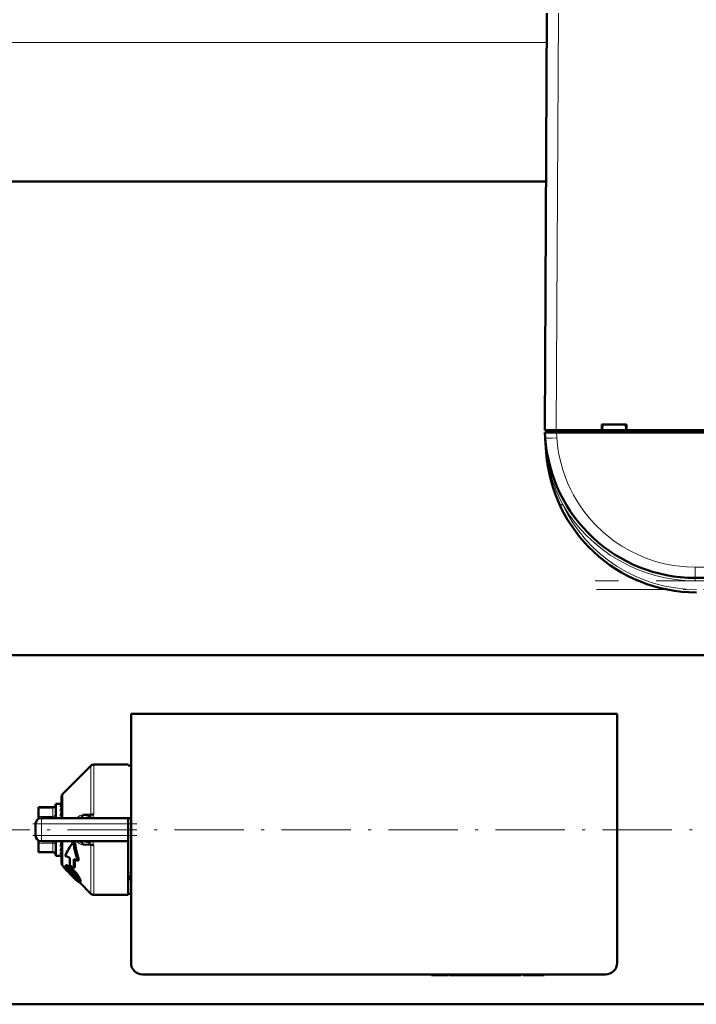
# Model space of a CAD drawing. Extents: x -1351 to 1763, y -1300 to 612.
# Tile 28 of 80: x 238 to 355, y -1297 to -1127. Entities that reach past the tile are written whole.
import ezdxf

# ---------------------------------------------------------------- set-up
doc = ezdxf.new("R2010")
doc.units = 0
doc.linetypes.add('DASHDOT', pattern=[18.5, 12, -3, 0.5, -3])

msp = doc.modelspace()

# ---------------------------------------------------------------- linework, layer by layer
at = {"color": 7, "lineweight": 50}
for p, q in [((329.1, -1198.33), (329.48, -1126.28)), ((329.32, -1155.33), (233.88, -1155.33)), ((329.13, -1198.73), (331.12, -1198.73)), ((329.19, -1199.65), (329.13, -1198.73)), ((329.4, -1198.33), (329.4, -1198.73)), ((329.4, -1198.33), (331.1, -1198.33)), ((331.1, -1198.33), (338.95, -1198.33)), ((552.08, -1198.73), (331.12, -1198.73)), ((338.95, -1198.33), (338.95, -1197.33)), ((338.95, -1197.33), (343.25, -1197.33)), ((338.95, -1198.33), (339.04, -1198.33)), ((339, -1198.33), (343.2, -1198.33)), ((339.1, -1197.33), (339.04, -1198.33)), ((339.04, -1198.33), (339.1, -1197.33)), ((343.17, -1198.33), (339.04, -1198.33)), ((343.1, -1197.33), (343.17, -1198.33)), ((343.17, -1198.33), (343.25, -1198.33)), ((343.25, -1197.33), (343.25, -1198.33)), ((343.25, -1198.33), (440.95, -1198.33)), ((329.37, -1202.15), (329.2, -1199.67)), ((528.07, -1223.83), (355.13, -1223.83)), ((416.4, -1237.18), (146.8, -1237.18)), ((341.6, -1247.33), (257.6, -1247.33)), ((257.6, -1247.33), (257.6, -1290.33)), ((341.6, -1290.33), (341.6, -1247.33)), ((245.81, -1261.12), (250.64, -1256.29)), ((251.14, -1256.08), (257.1, -1256.08)), ((257.1, -1256.26), (257.1, -1256.08)), ((257.6, -1256.26), (257.1, -1256.26)), ((245.6, -1265.33), (245.6, -1261.62)), ((241.6, -1263.45), (241.6, -1263.58)), ((244.1, -1263.45), (241.6, -1263.45)), ((241.6, -1265.02), (241.6, -1263.58)), ((244.6, -1262.83), (244.6, -1265.33)), ((245.43, -1262.83), (244.6, -1262.83)), ((245.43, -1262.83), (245.43, -1262.83)), ((245.6, -1262.83), (245.43, -1262.83)), ((245.6, -1262.98), (245.43, -1262.98)), ((245.6, -1263.4), (245.43, -1263.4)), ((241.6, -1265.02), (241.6, -1265.47)), ((242.1, -1265.33), (257.1, -1265.33)), ((245.6, -1264.07), (245.43, -1264.07)), ((245.6, -1264.95), (245.43, -1264.95)), ((245.55, -1265.33), (245.6, -1265.06)), ((245.6, -1264.48), (245.58, -1264.95)), ((245.6, -1263.8), (245.59, -1264.07)), ((245.6, -1263.88), (245.59, -1264.07)), ((245.59, -1264.73), (245.6, -1264.79)), ((245.6, -1263.92), (245.6, -1263.95)), ((245.6, -1265.27), (245.6, -1265.33)), ((249.24, -1264.76), (250.64, -1264.75)), ((249.44, -1265.33), (249.42, -1265.33)), ((257.1, -1265.33), (257.1, -1266.33)), ((257.1, -1265.33), (257.6, -1265.33)), ((241.1, -1268.33), (241.1, -1266.33)), ((241.25, -1265.81), (241.26, -1265.79)), ((257.1, -1266.33), (257.1, -1268.33)), ((257.1, -1268.33), (257.1, -1269.33)), ((241.25, -1268.86), (241.26, -1268.87)), ((241.6, -1269.28), (241.6, -1269.2)), ((241.6, -1269.64), (241.6, -1269.28)), ((241.6, -1271.09), (241.6, -1269.64)), ((242.1, -1269.33), (257.1, -1269.33)), ((244.6, -1269.33), (244.6, -1269.58)), ((244.6, -1269.58), (244.6, -1271.83)), ((245.6, -1270.22), (245.43, -1270.22)), ((245.56, -1269.58), (245.6, -1269.39)), ((245.6, -1269.94), (245.57, -1269.55)), ((245.6, -1269.81), (245.58, -1269.49)), ((245.6, -1270.51), (245.59, -1270.35)), ((245.6, -1270.61), (245.59, -1270.38)), ((245.6, -1273.05), (245.6, -1269.33)), ((247.92, -1269.57), (247.67, -1269.33)), ((250.64, -1269.92), (249.24, -1269.9)), ((249.44, -1269.33), (249.42, -1269.33)), ((250.64, -1269.92), (250.64, -1269.88)), ((257.1, -1278.58), (257.1, -1269.33)), ((241.6, -1271.09), (241.6, -1271.22)), ((244.1, -1271.22), (241.6, -1271.22)), ((245.53, -1271.83), (244.6, -1271.83)), ((245.6, -1270.99), (245.43, -1270.99)), ((245.6, -1271.53), (245.43, -1271.53)), ((245.6, -1271.8), (245.43, -1271.8)), ((247.01, -1272.16), (246.21, -1271.85)), ((246.2, -1273.93), (245.81, -1273.54)), ((246.34, -1273.5), (246.19, -1273.65)), ((247.72, -1273.95), (247.01, -1273.43)), ((247.89, -1273.79), (247.72, -1273.95)), ((247.74, -1272.44), (248.38, -1272.68)), ((248.57, -1272.5), (248.38, -1272.68)), ((246.61, -1274.36), (246.48, -1274.09)), ((246.5, -1274.38), (246.48, -1274.4)), ((246.5, -1274.38), (246.48, -1274.4)), ((247.38, -1275.23), (247.36, -1275.21)), ((247.51, -1275.07), (247.53, -1275.09)), ((247.94, -1275.48), (248.37, -1275.84)), ((248.29, -1276.03), (247.79, -1275.63)), ((250.64, -1278.38), (248.68, -1276.41)), ((248.87, -1276.25), (248.72, -1276.4)), ((257.1, -1275.85), (257.1, -1276.08)), ((257.57, -1275.85), (257.1, -1275.85)), ((251.14, -1278.58), (257.1, -1278.58)), ((257.6, -1278.4), (257.1, -1278.4)), ((259.6, -1292.33), (339.6, -1292.33)), ((309.53, -1292.33), (309.53, -1292.43)), ((311.04, -1292.43), (309.53, -1292.43)), ((311.04, -1292.33), (311.04, -1292.43)), ((311.04, -1292.43), (312.39, -1292.43)), ((312.39, -1292.33), (312.39, -1292.43)), ((312.6, -1292.43), (312.6, -1292.33)), ((312.6, -1292.43), (313.36, -1292.43)), ((313.36, -1292.33), (313.36, -1292.43)), ((313.36, -1292.43), (317.93, -1292.43)), ((317.93, -1292.33), (317.93, -1292.43)), ((320.39, -1292.43), (317.93, -1292.43)), ((320.39, -1292.33), (320.39, -1292.43)), ((321.11, -1292.43), (320.39, -1292.43)), ((321.11, -1292.33), (321.11, -1292.43)), ((321.11, -1292.43), (324.05, -1292.43)), ((324.05, -1292.33), (324.05, -1292.43)), ((324.71, -1292.43), (324.05, -1292.43)), ((324.71, -1292.33), (324.71, -1292.43)), ((324.97, -1292.43), (324.71, -1292.43)), ((324.97, -1292.33), (324.97, -1292.43)), ((325.34, -1292.33), (325.34, -1292.43)), ((326.65, -1292.43), (325.34, -1292.43)), ((326.65, -1292.33), (326.65, -1292.43)), ((327.67, -1292.43), (326.65, -1292.43)), ((327.67, -1292.33), (327.67, -1292.43)), ((328.98, -1292.43), (327.67, -1292.43)), ((328.98, -1292.33), (328.98, -1292.43)), ((541.6, -1297.48), (-298.4, -1297.48))]:
    msp.add_line(p, q, dxfattribs=at)
at = {"color": 7, "lineweight": 18}
for p, q in [((331.48, -1126.28), (331.1, -1198.33)), ((329.45, -1131.33), (233.75, -1131.33)), ((331.1, -1198.73), (331.1, -1198.33)), ((331.12, -1198.73), (331.19, -1199.65)), ((331.87, -1211.24), (331.73, -1211.3)), ((332.19, -1211.09), (331.87, -1211.24)), ((355.13, -1221.97), (528.07, -1221.97)), ((355.13, -1221.97), (355.13, -1223.83)), ((355.13, -1224.33), (355.13, -1223.83)), ((528.07, -1224.33), (355.13, -1224.33)), ((250.64, -1264.75), (250.64, -1256.29)), ((251.14, -1256.08), (251.14, -1264.7)), ((245.81, -1261.12), (245.81, -1265.33)), ((244.1, -1263.58), (241.6, -1263.58)), ((244.1, -1263.45), (244.1, -1263.58)), ((244.1, -1265.02), (244.1, -1263.58)), ((241.6, -1265.02), (244.1, -1265.02)), ((242.1, -1266.33), (242.1, -1265.33)), ((244.1, -1265.02), (244.1, -1265.33)), ((242.1, -1266.33), (241.1, -1266.33)), ((242.1, -1266.33), (242.1, -1268.33)), ((257.1, -1266.33), (242.1, -1266.33)), ((242.1, -1268.33), (241.1, -1268.33)), ((242.1, -1268.33), (257.1, -1268.33)), ((242.1, -1269.33), (242.1, -1268.33)), ((244.1, -1269.64), (241.6, -1269.64)), ((244.1, -1269.33), (244.1, -1269.64)), ((244.1, -1271.09), (244.1, -1269.64)), ((245.81, -1273.54), (245.81, -1269.33)), ((250.64, -1278.38), (250.64, -1269.92)), ((251.14, -1269.97), (251.14, -1278.58)), ((241.6, -1271.09), (244.1, -1271.09)), ((244.1, -1271.09), (244.1, -1271.22)), ((246.57, -1273.48), (246.42, -1273.63)), ((246.57, -1274), (246.48, -1274.09)), ((246.75, -1274.21), (246.61, -1274.36)), ((247.06, -1274.6), (246.92, -1274.74)), ((247.33, -1273.97), (247.18, -1274.13)), ((247.51, -1275.07), (247.36, -1275.21)), ((247.94, -1275.48), (247.79, -1275.63)), ((248.11, -1274.79), (247.95, -1274.94)), ((248.4, -1275.92), (248.29, -1276.03)), ((248.66, -1275.58), (248.51, -1275.73)), ((248.88, -1276.12), (248.74, -1276.27))]:
    msp.add_line(p, q, dxfattribs=at)
at = {"color": 7, "linetype": 'DASHDOT', "lineweight": 18, "ltscale": 0.012015}
msp.add_line((331.1, -1198.29), (331.1, -1198.77), dxfattribs=at)
at = {"color": 7, "linetype": 'DASHDOT', "lineweight": 18}
for p, q in [((545.37, -1224.33), (337.84, -1224.33)), ((338.05, -1225.83), (545.16, -1225.83)), ((-382.4, -1267.33), (625.6, -1267.33))]:
    msp.add_line(p, q, dxfattribs=at)
at = {"color": 7, "linetype": 'DASHDOT', "lineweight": 18, "ltscale": 0.45}
msp.add_line((240.6, -1266.33), (258.6, -1266.33), dxfattribs=at)
at = {"color": 7, "linetype": 'DASHDOT', "lineweight": 18, "ltscale": 0.060016}
msp.add_line((242.1, -1266.13), (242.1, -1268.53), dxfattribs=at)
at = {"color": 7, "linetype": 'DASHDOT', "lineweight": 18, "ltscale": 0.450015}
msp.add_line((258.6, -1268.33), (240.6, -1268.33), dxfattribs=at)
at = {"color": 7, "linetype": 'DASHDOT', "lineweight": 18, "ltscale": 0.003015}
msp.add_line((314.64, -1292.32), (314.64, -1292.44), dxfattribs=at)
at = {"color": 7, "linetype": 'DASHDOT', "lineweight": 18, "ltscale": 0.003018}
msp.add_line((317.94, -1292.32), (317.94, -1292.44), dxfattribs=at)
at = {"color": 7, "lineweight": 18}
for points in [[(355.13, -1221.97), (353.59, -1221.92), (352.47, -1221.82), (351.35, -1221.67), (349.81, -1221.37), (348.27, -1220.97), (346.76, -1220.46), (345.29, -1219.86), (343.85, -1219.15), (342.45, -1218.35), (341.12, -1217.46), (340.17, -1216.73), (339.25, -1215.96), (337.84, -1214.61), (337.06, -1213.77), (336.05, -1212.52), (335.35, -1211.56), (334.7, -1210.57), (334.1, -1209.54), (333.56, -1208.48), (333.06, -1207.4), (332.62, -1206.3), (332.24, -1205.19), (331.92, -1204.06), (331.57, -1202.52), (331.38, -1201.45), (331.19, -1199.65)], [(248.27, -1265.33), (248.53, -1265.06), (248.83, -1264.86), (249.04, -1264.79), (249.24, -1264.76)], [(250.91, -1265.33), (251.05, -1265.1), (251.13, -1264.84), (251.14, -1264.7)], [(249.24, -1269.9), (248.98, -1269.86), (248.73, -1269.75), (248.48, -1269.57), (248.27, -1269.33)], [(250.64, -1269.88), (250.62, -1269.77), (250.51, -1269.63)]]:
    msp.add_lwpolyline(points, dxfattribs=at)
at = {"color": 7, "lineweight": 50}
for points in [[(249.24, -1264.76), (249.2, -1264.94), (249.12, -1265.1), (249.01, -1265.23), (248.88, -1265.31), (248.75, -1265.33)], [(250.64, -1264.75), (250.64, -1264.8), (250.61, -1264.91), (250.53, -1265.02), (250.42, -1265.1), (250.15, -1265.23), (249.92, -1265.29), (249.44, -1265.33)], [(247.66, -1269.33), (247.78, -1270.48), (248.03, -1271.59), (248.38, -1272.68)], [(247.92, -1269.57), (248.04, -1270.57), (248.26, -1271.55), (248.57, -1272.5)], [(249.24, -1269.9), (249.2, -1269.73), (249.12, -1269.57), (249.01, -1269.44), (248.88, -1269.36), (248.75, -1269.33)], [(245.83, -1273.57), (245.92, -1273.75), (246.11, -1273.99), (246.48, -1274.4)], [(246.16, -1273.8), (246.16, -1273.69), (246.19, -1273.65)], [(246.66, -1274.57), (246.36, -1274.21), (246.19, -1273.91), (246.16, -1273.8)], [(246.19, -1273.65), (246.23, -1273.63), (246.35, -1273.62), (246.42, -1273.63)], [(246.34, -1273.5), (246.39, -1273.47), (246.44, -1273.46), (246.57, -1273.48)], [(246.42, -1273.63), (246.76, -1273.8), (247.18, -1274.13)], [(246.57, -1273.48), (246.83, -1273.6), (247.15, -1273.82), (247.33, -1273.97)], [(246.49, -1274.02), (246.52, -1274), (246.55, -1274), (246.64, -1274.02)], [(246.64, -1274.02), (246.78, -1274.09), (247.01, -1274.25), (247.16, -1274.38)], [(247.91, -1275.83), (247.26, -1275.2), (246.66, -1274.57)], [(248.41, -1276.05), (248.4, -1276.06), (248.38, -1276.06), (248.36, -1276.06), (248.29, -1276.03)], [(248.67, -1276.41), (248.6, -1276.39), (248.39, -1276.26)], [(248.51, -1275.73), (248.65, -1276.01), (248.74, -1276.27)], [(248.66, -1275.58), (248.83, -1275.95), (248.88, -1276.12)], [(248.74, -1276.27), (248.74, -1276.34), (248.74, -1276.37), (248.72, -1276.4)], [(248.88, -1276.12), (248.89, -1276.21), (248.87, -1276.25), (248.87, -1276.25)]]:
    msp.add_lwpolyline(points, dxfattribs=at)
for centre, radius, start, end in [((355.13, -1197.83), 26, 184, 270), ((355.31, -1200.33), 26, 184, 270), ((355.61, -1200.3), 26.31, 184.0161, 187.4848), ((355.38, -1200.32), 26.07, 187.8483, 193.0826), ((251.14, -1256.78), 0.7, 90, 135.0001), ((246.3, -1261.62), 0.7, 134.9999, 180), ((244.1, -1262.95), 0.5, 270, 0), ((247.44, -1264.08), 2.12, 149.937, 161.4377), ((253.16, -1265.99), 7.97, 161.514, 166.0431), ((242.1, -1266.33), 1, 90, 180), ((266.22, -1269.21), 21.23, 166.2469, 168.4153), ((242.11, -1266.33), 1.01, 166.244, 179.8165), ((242.1, -1268.33), 1, 180, 270), ((219, -1264.21), 27.1, 347.1687, 348.5557), ((234.56, -1267.77), 11.33, 343.5128, 347.0112), ((249.41, -1272.36), 3.03, 82.3564, 89.3919), ((249.57, -1271.24), 1.9, 70.7218, 82.4764), ((249.89, -1270.39), 0.984, 50.4733, 72.0027), ((244.1, -1271.72), 0.5, 360, 90), ((242.26, -1270.06), 3.49, 335.1832, 343.3292), ((245.53, -1271.68), 0.155, 270.6792, 298.2527), ((246.3, -1273.05), 0.7, 180, 225), ((273.18, -1272.74), 26.18, 178.7392, 181.523), ((275.8, -1273.45), 28.08, 177.9317, 181.0127), ((275.71, -1273.61), 27.82, 177.7164, 180.3616), ((246.56, -1274.07), 0.0844, 142.2281, 195.7671), ((250, -1271.92), 4.18, 215.657, 222.4501), ((247.55, -1273.64), 0.981, 203.2204, 215.8096), ((250.12, -1271.81), 4.13, 215.4797, 222.3545), ((255.2, -1267.31), 11.13, 221.9286, 225.2511), ((255.29, -1267.23), 11.04, 221.8785, 225.2264), ((242.79, -1279.22), 6.52, 42.4528, 47.9041), ((242.24, -1279.62), 7.39, 39.3275, 48.0594), ((242.51, -1279.34), 7.21, 39.1321, 48.0819), ((258.58, -1264.03), 15.84, 224.9939, 227.0554), ((258.54, -1264.09), 15.56, 224.9836, 227.0806), ((242.18, -1279.89), 7.42, 39.484, 43.089), ((243.59, -1278.74), 5.6, 35.2108, 39.5692), ((243.74, -1278.48), 5.5, 29.9208, 40.0187), ((243.95, -1278.26), 5.42, 29.6206, 39.8675), ((245.97, -1277.08), 2.7, 28.5022, 35.6368), ((256.6, -1276.08), 1, 1.0945, 60.0009), ((252.79, -1270.78), 7.03, 226.012, 231.2417), ((247.7, -1276.16), 0.739, 13.9092, 29.7326), ((248.34, -1276.01), 0.0808, 328.1442, 19.7741), ((248.68, -1276.35), 0.0613, 264.0848, 312.0786), ((251.14, -1277.88), 0.7, 224.9999, 270), ((259.6, -1290.33), 2, 179.9994, 269.9994), ((339.6, -1290.33), 2, 269.9994, 359.9994)]:
    msp.add_arc(centre, radius, start, end, dxfattribs=at)
at = {"color": 7, "lineweight": 18}
for centre, radius, start, end in [((380.33, -1196.07), 51.26, 184.0395, 186.8532), ((355.25, -1199.09), 26, 186.8416, 207.501), ((355.13, -1197.83), 26.5, 210.0262, 270), ((355.31, -1200.33), 25.5, 204.9597, 270), ((250.08, -1270), 1.07, 20.5241, 38.5885), ((250.16, -1269.96), 0.975, 359.9298, 20.3824), ((258.43, -1279.67), 5.04, 99.4185, 105.2335)]:
    msp.add_arc(centre, radius, start, end, dxfattribs=at)
at = {"color": 7, "lineweight": 50}
for centre, major_axis, ratio, start_param, end_param in [((331.1, -1198.34), (2, -0.01), 0.005236, 1.570824, 3.141593), ((245.51, -1266.14), (-0.12, -3.31), 0.202133, 3.189895, 3.45), ((251.14, -1264.86), (0.7, 0), 0.234012, 1.570796, 2.356196), ((394.17, -1139.09), (148.2, 134.83), 0.055003, 2.933543, 3.01653), ((251.14, -1269.8), (-0.7, 0), 0.234017, 0.785397, 1.570796), ((245.51, -1268.5), (-0.19, -3.33), 0.196372, 0.14867, 0.408775)]:
    msp.add_ellipse(centre, major_axis=major_axis, ratio=ratio, start_param=start_param, end_param=end_param, dxfattribs=at)
at = {"color": 7, "lineweight": 18}
for centre, major_axis, ratio, start_param, end_param in [((331.19, -1199.51), (-2, -0.14), 0.069587, 0, 1.56593), ((329.87, -1202.11), (0.499, 0.035), 0.175867, 3.141596, 3.651191), ((244.1, -1263.15), (0.5, 0), 0.866025, 4.712389, 6.283185), ((244.1, -1264.59), (0.5, 0), 0.866025, 4.712389, 6.283185), ((244.1, -1270.07), (0.5, 0), 0.866025, 0, 1.570796), ((244.1, -1271.52), (0.5, 0), 0.866025, 0, 1.570796), ((256.6, -1276.03), (1, 0), 0.993448, 0.019286, 1.047213)]:
    msp.add_ellipse(centre, major_axis=major_axis, ratio=ratio, start_param=start_param, end_param=end_param, dxfattribs=at)

doc.saveas('drawing.dxf')
